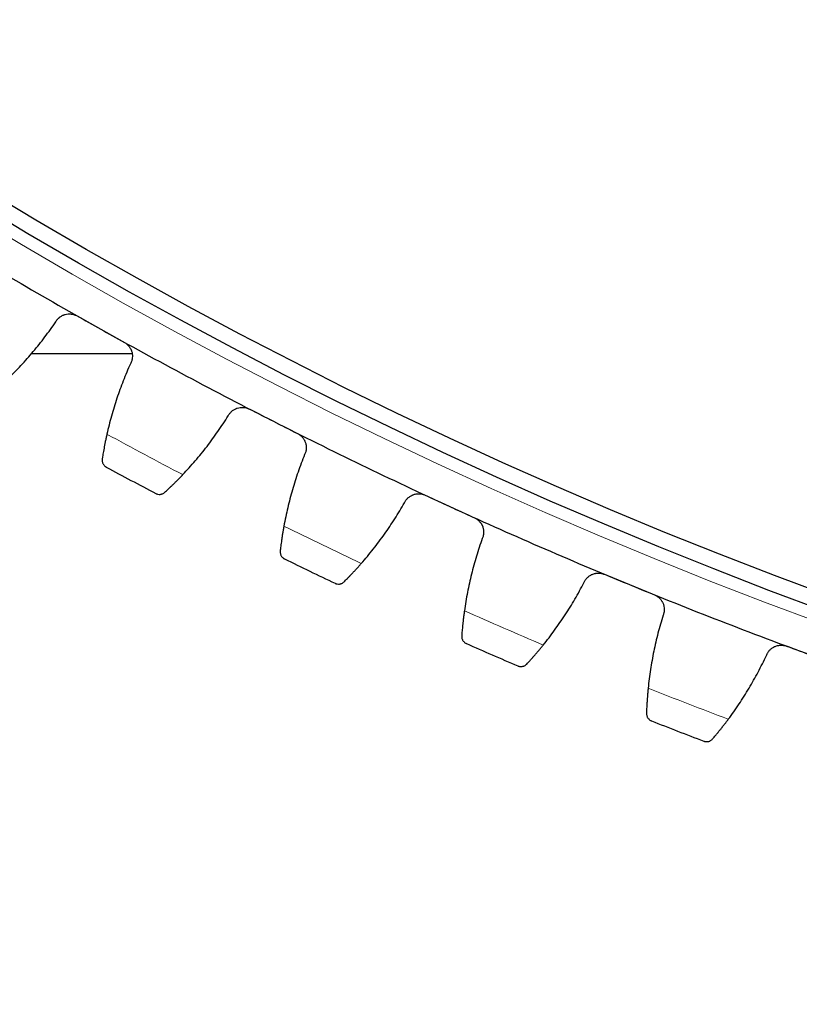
# Model space of a CAD drawing. Header units: inches. Extents: x 0 to 17820, y -10 to 12600.
# Tile 192 of 256: x 7803 to 7902, y 2821 to 2946. Entities that reach past the tile are written whole.
import ezdxf

# ---------------------------------------------------------------- set-up
doc = ezdxf.new("R2010")
doc.units = ezdxf.units.IN
doc.layers.add('1', color=7, linetype='Continuous', true_color=0xffffff)
doc.layers.add('254', color=7, linetype='Continuous', true_color=0xffffff)
doc.styles.add('latin_extended', font='simplex.shx')
doc.dimstyles.get("Standard").update_dxf_attribs({"dimtxt": 0.18, "dimasz": 0.18, "dimexe": 0.18, "dimexo": 0.0625, "dimgap": 0.09, "dimtad": 0, "dimtih": 1, "dimtoh": 1, "dimdec": 4, "dimzin": 0, "dimdsep": 46, "dimtxsty": 'Standard', "dimcen": 0.09, "dimadec": 0, "dimazin": 0, "dimtfac": 1, "dimtdec": 4, "dimtofl": 0, "dimtmove": 0, "dimatfit": 3, "dimfxl": 1, "dimtolj": 1, "dimtzin": 0, "dimarcsym": 0})

# ---------------------------------------------------------------- blocks, each defined once
blk = doc.blocks.new('_U9')
at = {"layer": '254', "color": 3, "linetype": 'Continuous', "lineweight": 13, "transparency": 16777216}
for p, q in [((7491.72, 2808.14), (7491.72, 1680.64)), ((8741.72, 2808.14), (8741.72, 1680.64)), ((7596.72, 1710.64), (8636.72, 1710.64))]:
    blk.add_line(p, q, dxfattribs=at)
at = {"layer": '254', "color": 3, "transparency": 16777216}
for points in [[(7596.72, 1728.14), (7596.72, 1693.14), (7491.72, 1710.64)], [(8636.72, 1693.14), (8636.72, 1728.14), (8741.72, 1710.64)]]:
    blk.add_solid(points, dxfattribs=at)
at = {"layer": 'Defpoints', "color": 0, "transparency": 16777216}
for p in [(7491.72, 2838.14), (8741.72, 2838.14), (8741.72, 1710.64)]:
    blk.add_point(p, dxfattribs=at)
at = {"layer": '254', "color": 2, "lineweight": 13, "transparency": 16777216, "insert": (7941.72, 1868.14), "char_height": 105, "attachment_point": 1, "style": 'latin_extended'}
blk.add_mtext('\\A1;1250', dxfattribs=at)
blk = doc.blocks.new('_U10')
at = {"layer": '254', "color": 3, "linetype": 'Continuous', "lineweight": 13, "transparency": 16777216}
for p, q in [((7677.48, 2873.14), (7677.48, 1920.64)), ((8554.97, 2873.14), (8554.97, 1920.64)), ((7782.48, 1950.64), (8449.97, 1950.64))]:
    blk.add_line(p, q, dxfattribs=at)
at = {"layer": '254', "color": 3, "transparency": 16777216}
for points in [[(7782.48, 1968.14), (7782.48, 1933.14), (7677.48, 1950.64)], [(8449.97, 1933.14), (8449.97, 1968.14), (8554.97, 1950.64)]]:
    blk.add_solid(points, dxfattribs=at)
at = {"layer": 'Defpoints', "color": 0, "transparency": 16777216}
for p in [(7677.48, 2903.14), (8554.97, 2903.14), (8554.97, 1950.64)]:
    blk.add_point(p, dxfattribs=at)
at = {"layer": '254', "color": 2, "lineweight": 13, "transparency": 16777216, "insert": (7981.23, 2108.14), "char_height": 105, "attachment_point": 1, "style": 'latin_extended'}
blk.add_mtext('\\A1;\\C2;880', dxfattribs=at)

msp = doc.modelspace()

# ---------------------------------------------------------------- linework, layer by layer
at = {"layer": '1', "color": 2, "linetype": 'Continuous', "lineweight": 25}
msp.add_line((7804.636, 2903.139), (7817.408, 2903.139), dxfattribs=at)
at = {"layer": '1', "color": 110, "linetype": 'Continuous', "lineweight": 13}
msp.add_circle((8116.72, 3448.139), 616.6, dxfattribs=at)
at = {"layer": '1', "color": 2, "linetype": 'Continuous', "lineweight": 25}
for radius in [615, 613]:
    msp.add_circle((8116.72, 3448.139), radius, dxfattribs=at)
for radius, start, end in [(621, 238.471338, 240.764331), (621, 240.764331, 243.057325), (621, 243.057325, 245.350318), (636, 241.589903, 242.231753), (621, 245.350318, 247.643312), (636, 243.882896, 244.524747), (621, 247.643312, 249.936306), (636, 246.17589, 246.817741), (636, 248.468884, 249.110734)]:
    msp.add_arc((8116.72, 3448.139), radius, start, end, dxfattribs=at)
at = {"layer": '1', "color": 110, "linetype": 'Continuous', "lineweight": 13}
for start, end in [(241.416467, 242.405189), (243.709461, 244.698182), (246.002455, 246.991176), (248.295448, 249.28417)]:
    msp.add_arc((8116.72, 3448.139), 632.294, start, end, dxfattribs=at)
at = {"layer": '1', "color": 2, "linetype": 'Continuous', "lineweight": 25}
for points, knots in [([(7807.709, 2907.169), (7807.773, 2907.281), (7807.847, 2907.385), (7807.972, 2907.53), (7808.016, 2907.576), (7808.085, 2907.643), (7808.109, 2907.664), (7808.158, 2907.707), (7808.183, 2907.728), (7808.31, 2907.827), (7808.418, 2907.897), (7808.589, 2907.985), (7808.648, 2908.012), (7808.739, 2908.048), (7808.77, 2908.059), (7808.832, 2908.08), (7808.863, 2908.09), (7809.019, 2908.135), (7809.146, 2908.158), (7809.309, 2908.172), (7809.342, 2908.174), (7809.408, 2908.177), (7809.441, 2908.177), (7809.54, 2908.175), (7809.606, 2908.171), (7809.801, 2908.149), (7809.93, 2908.122), (7810.088, 2908.071), (7810.12, 2908.06), (7810.182, 2908.036), (7810.213, 2908.024), (7810.305, 2907.984), (7810.365, 2907.955), (7810.423, 2907.922)], [0, 0, 0, 0, 0.125, 0.125, 0.1875, 0.1875, 0.21875, 0.21875, 0.25, 0.25, 0.375, 0.375, 0.4375, 0.4375, 0.46875, 0.46875, 0.5, 0.5, 0.625, 0.625, 0.65625, 0.65625, 0.6875, 0.6875, 0.75, 0.75, 0.875, 0.875, 0.90625, 0.90625, 0.9375, 0.9375, 1, 1, 1, 1]), ([(7816.421, 2904.565), (7816.479, 2904.532), (7816.592, 2904.462), (7816.748, 2904.341), (7816.843, 2904.25), (7816.912, 2904.178), (7816.935, 2904.153), (7816.978, 2904.103), (7816.999, 2904.078), (7817.101, 2903.948), (7817.171, 2903.838), (7817.244, 2903.691), (7817.258, 2903.662), (7817.278, 2903.617), (7817.285, 2903.602), (7817.298, 2903.571), (7817.328, 2903.495), (7817.374, 2903.356), (7817.403, 2903.23), (7817.425, 2903.103), (7817.433, 2903.038), (7817.448, 2902.843), (7817.445, 2902.715), (7817.423, 2902.524), (7817.413, 2902.461), (7817.392, 2902.367), (7817.385, 2902.335), (7817.368, 2902.273), (7817.359, 2902.242), (7817.31, 2902.089), (7817.26, 2901.971), (7817.198, 2901.858)], [0, 0, 0, 0, 0.0625, 0.125, 0.1875, 0.1875, 0.21875, 0.21875, 0.25, 0.25, 0.375, 0.375, 0.40625, 0.40625, 0.421875, 0.421875, 0.4375, 0.5, 0.5625, 0.5625, 0.625, 0.625, 0.75, 0.75, 0.8125, 0.8125, 0.84375, 0.84375, 0.875, 0.875, 1, 1, 1, 1]), ([(7829.601, 2895.238), (7829.66, 2895.353), (7829.73, 2895.46), (7829.849, 2895.61), (7829.891, 2895.658), (7829.958, 2895.727), (7829.981, 2895.75), (7830.028, 2895.794), (7830.052, 2895.816), (7830.174, 2895.921), (7830.279, 2895.994), (7830.447, 2896.089), (7830.505, 2896.118), (7830.594, 2896.158), (7830.625, 2896.171), (7830.686, 2896.194), (7830.716, 2896.205), (7830.871, 2896.256), (7830.997, 2896.285), (7831.159, 2896.305), (7831.192, 2896.308), (7831.258, 2896.313), (7831.291, 2896.315), (7831.39, 2896.318), (7831.456, 2896.316), (7831.652, 2896.302), (7831.781, 2896.28), (7831.942, 2896.235), (7831.974, 2896.225), (7832.037, 2896.204), (7832.068, 2896.193), (7832.162, 2896.157), (7832.222, 2896.13), (7832.282, 2896.1)], [0, 0, 0, 0, 0.125, 0.125, 0.1875, 0.1875, 0.21875, 0.21875, 0.25, 0.25, 0.375, 0.375, 0.4375, 0.4375, 0.46875, 0.46875, 0.5, 0.5, 0.625, 0.625, 0.65625, 0.65625, 0.6875, 0.6875, 0.75, 0.75, 0.875, 0.875, 0.90625, 0.90625, 0.9375, 0.9375, 1, 1, 1, 1]), ([(7814.206, 2892.909), (7814.169, 2892.747), (7814.135, 2892.589), (7814.068, 2892.279), (7814.005, 2891.974), (7813.947, 2891.681), (7813.905, 2891.467), (7813.892, 2891.396), (7813.872, 2891.291), (7813.865, 2891.256), (7813.853, 2891.187), (7813.846, 2891.153), (7813.815, 2890.984), (7813.769, 2890.726), (7813.728, 2890.488), (7813.69, 2890.262), (7813.673, 2890.154), (7813.653, 2890.027), (7813.649, 2890.002), (7813.641, 2889.953), (7813.629, 2889.88), (7813.619, 2889.811), (7813.612, 2889.767)], [0, 0, 0, 0, 0.125, 0.125, 0.25, 0.375, 0.375, 0.4375, 0.4375, 0.46875, 0.46875, 0.5, 0.5, 0.625, 0.75, 0.75, 0.875, 0.875, 0.90625, 0.90625, 0.9375, 1, 1, 1, 1]), ([(7838.41, 2892.985), (7838.469, 2892.955), (7838.584, 2892.889), (7838.745, 2892.774), (7838.844, 2892.687), (7838.916, 2892.618), (7838.939, 2892.595), (7838.985, 2892.546), (7839.007, 2892.522), (7839.113, 2892.396), (7839.188, 2892.289), (7839.267, 2892.145), (7839.282, 2892.116), (7839.304, 2892.072), (7839.311, 2892.057), (7839.325, 2892.027), (7839.359, 2891.953), (7839.41, 2891.816), (7839.444, 2891.691), (7839.471, 2891.564), (7839.482, 2891.5), (7839.505, 2891.306), (7839.507, 2891.178), (7839.493, 2890.986), (7839.485, 2890.923), (7839.468, 2890.828), (7839.462, 2890.796), (7839.448, 2890.733), (7839.44, 2890.702), (7839.397, 2890.547), (7839.352, 2890.427), (7839.294, 2890.312)], [0, 0, 0, 0, 0.0625, 0.125, 0.1875, 0.1875, 0.21875, 0.21875, 0.25, 0.25, 0.375, 0.375, 0.40625, 0.40625, 0.421875, 0.421875, 0.4375, 0.5, 0.5625, 0.5625, 0.625, 0.625, 0.75, 0.75, 0.8125, 0.8125, 0.84375, 0.84375, 0.875, 0.875, 1, 1, 1, 1]), ([(7813.612, 2889.767), (7813.603, 2889.707), (7813.599, 2889.649), (7813.602, 2889.536), (7813.608, 2889.482), (7813.628, 2889.377), (7813.642, 2889.326), (7813.677, 2889.229), (7813.697, 2889.183), (7813.745, 2889.095), (7813.772, 2889.053), (7813.831, 2888.975), (7813.863, 2888.939), (7813.93, 2888.872), (7813.967, 2888.841), (7814.024, 2888.798), (7814.053, 2888.778), (7814.088, 2888.756), (7814.106, 2888.746), (7814.114, 2888.742), (7814.119, 2888.739), (7814.122, 2888.737), (7814.125, 2888.736)], [0, 0, 0, 0, 0.125, 0.125, 0.25, 0.25, 0.375, 0.375, 0.5, 0.5, 0.625, 0.625, 0.75, 0.75, 0.875, 0.875, 0.9375, 0.96875, 0.984375, 0.9921875, 0.9921875, 1, 1, 1, 1]), ([(7821.552, 2885.53), (7821.618, 2885.59), (7821.688, 2885.655), (7821.837, 2885.793), (7821.995, 2885.941), (7822.17, 2886.107), (7822.285, 2886.217), (7822.308, 2886.239), (7822.355, 2886.284), (7822.378, 2886.307), (7822.45, 2886.376), (7822.498, 2886.423), (7822.646, 2886.566), (7822.746, 2886.665), (7822.952, 2886.869), (7823.057, 2886.974), (7823.218, 2887.137), (7823.272, 2887.192), (7823.355, 2887.276), (7823.382, 2887.305), (7823.438, 2887.361), (7823.465, 2887.39), (7823.605, 2887.534), (7823.718, 2887.652), (7823.832, 2887.771)], [0, 0, 0, 0, 0.125, 0.125, 0.25, 0.375, 0.375, 0.40625, 0.40625, 0.4375, 0.4375, 0.5, 0.5, 0.625, 0.625, 0.75, 0.75, 0.8125, 0.8125, 0.84375, 0.84375, 0.875, 0.875, 1, 1, 1, 1]), ([(7820.41, 2885.381), (7820.411, 2885.381), (7820.413, 2885.38), (7820.415, 2885.379), (7820.417, 2885.378), (7820.421, 2885.376), (7820.428, 2885.372), (7820.447, 2885.363), (7820.485, 2885.345), (7820.518, 2885.332), (7820.585, 2885.308), (7820.63, 2885.296), (7820.77, 2885.267), (7820.867, 2885.261), (7821.015, 2885.275), (7821.065, 2885.283), (7821.14, 2885.302), (7821.166, 2885.309), (7821.216, 2885.325), (7821.241, 2885.335), (7821.316, 2885.366), (7821.365, 2885.392), (7821.461, 2885.453), (7821.507, 2885.489), (7821.552, 2885.53)], [0, 0, 0, 0, 0.0039063, 0.0039063, 0.0078125, 0.0078125, 0.015625, 0.03125, 0.0625, 0.125, 0.125, 0.25, 0.25, 0.5, 0.5, 0.625, 0.625, 0.6875, 0.6875, 0.75, 0.75, 0.875, 0.875, 1, 1, 1, 1]), ([(7851.952, 2884.194), (7852.007, 2884.31), (7852.072, 2884.42), (7852.185, 2884.575), (7852.225, 2884.624), (7852.289, 2884.696), (7852.311, 2884.72), (7852.356, 2884.766), (7852.379, 2884.789), (7852.498, 2884.898), (7852.6, 2884.976), (7852.764, 2885.078), (7852.82, 2885.109), (7852.908, 2885.152), (7852.938, 2885.166), (7852.998, 2885.192), (7853.028, 2885.204), (7853.18, 2885.261), (7853.305, 2885.295), (7853.467, 2885.322), (7853.499, 2885.326), (7853.565, 2885.334), (7853.598, 2885.337), (7853.697, 2885.344), (7853.762, 2885.345), (7853.959, 2885.338), (7854.089, 2885.321), (7854.251, 2885.283), (7854.284, 2885.275), (7854.348, 2885.256), (7854.38, 2885.246), (7854.474, 2885.214), (7854.536, 2885.189), (7854.597, 2885.161)], [0, 0, 0, 0, 0.125, 0.125, 0.1875, 0.1875, 0.21875, 0.21875, 0.25, 0.25, 0.375, 0.375, 0.4375, 0.4375, 0.46875, 0.46875, 0.5, 0.5, 0.625, 0.625, 0.65625, 0.65625, 0.6875, 0.6875, 0.75, 0.75, 0.875, 0.875, 0.90625, 0.90625, 0.9375, 0.9375, 1, 1, 1, 1]), ([(7860.844, 2882.295), (7860.905, 2882.267), (7861.022, 2882.205), (7861.188, 2882.097), (7861.29, 2882.015), (7861.365, 2881.948), (7861.389, 2881.926), (7861.436, 2881.879), (7861.459, 2881.855), (7861.571, 2881.734), (7861.649, 2881.63), (7861.734, 2881.49), (7861.751, 2881.461), (7861.774, 2881.418), (7861.782, 2881.403), (7861.797, 2881.374), (7861.834, 2881.301), (7861.891, 2881.166), (7861.929, 2881.043), (7861.962, 2880.917), (7861.975, 2880.854), (7862.006, 2880.661), (7862.013, 2880.532), (7862.006, 2880.341), (7862.001, 2880.277), (7861.988, 2880.181), (7861.983, 2880.149), (7861.971, 2880.086), (7861.965, 2880.054), (7861.928, 2879.898), (7861.887, 2879.776), (7861.835, 2879.659)], [0, 0, 0, 0, 0.0625, 0.125, 0.1875, 0.1875, 0.21875, 0.21875, 0.25, 0.25, 0.375, 0.375, 0.40625, 0.40625, 0.421875, 0.421875, 0.4375, 0.5, 0.5625, 0.5625, 0.625, 0.625, 0.75, 0.75, 0.8125, 0.8125, 0.84375, 0.84375, 0.875, 0.875, 1, 1, 1, 1]), ([(7836.662, 2881.25), (7836.633, 2881.087), (7836.604, 2880.928), (7836.55, 2880.615), (7836.499, 2880.308), (7836.453, 2880.013), (7836.42, 2879.797), (7836.409, 2879.726), (7836.394, 2879.62), (7836.389, 2879.585), (7836.379, 2879.515), (7836.374, 2879.481), (7836.349, 2879.311), (7836.313, 2879.051), (7836.282, 2878.812), (7836.254, 2878.584), (7836.24, 2878.476), (7836.225, 2878.348), (7836.222, 2878.323), (7836.216, 2878.273), (7836.208, 2878.2), (7836.2, 2878.131), (7836.195, 2878.087)], [0, 0, 0, 0, 0.125, 0.125, 0.25, 0.375, 0.375, 0.4375, 0.4375, 0.46875, 0.46875, 0.5, 0.5, 0.625, 0.75, 0.75, 0.875, 0.875, 0.90625, 0.90625, 0.9375, 1, 1, 1, 1]), ([(7836.195, 2878.087), (7836.188, 2878.027), (7836.187, 2877.969), (7836.194, 2877.856), (7836.202, 2877.802), (7836.226, 2877.697), (7836.242, 2877.648), (7836.281, 2877.552), (7836.304, 2877.507), (7836.355, 2877.42), (7836.384, 2877.38), (7836.445, 2877.304), (7836.478, 2877.269), (7836.549, 2877.205), (7836.586, 2877.175), (7836.645, 2877.135), (7836.675, 2877.116), (7836.711, 2877.096), (7836.73, 2877.087), (7836.738, 2877.082), (7836.743, 2877.08), (7836.746, 2877.079), (7836.748, 2877.077)], [0, 0, 0, 0, 0.125, 0.125, 0.25, 0.25, 0.375, 0.375, 0.5, 0.5, 0.625, 0.625, 0.75, 0.75, 0.875, 0.875, 0.9375, 0.96875, 0.984375, 0.9921875, 0.9921875, 1, 1, 1, 1]), ([(7844.298, 2874.171), (7844.361, 2874.233), (7844.429, 2874.301), (7844.573, 2874.445), (7844.725, 2874.599), (7844.893, 2874.772), (7845.003, 2874.886), (7845.025, 2874.91), (7845.07, 2874.956), (7845.093, 2874.98), (7845.162, 2875.052), (7845.208, 2875.101), (7845.349, 2875.25), (7845.446, 2875.353), (7845.643, 2875.565), (7845.744, 2875.674), (7845.899, 2875.844), (7845.951, 2875.901), (7846.029, 2875.988), (7846.056, 2876.017), (7846.109, 2876.076), (7846.136, 2876.106), (7846.269, 2876.256), (7846.377, 2876.377), (7846.486, 2876.502)], [0, 0, 0, 0, 0.125, 0.125, 0.25, 0.375, 0.375, 0.40625, 0.40625, 0.4375, 0.4375, 0.5, 0.5, 0.625, 0.625, 0.75, 0.75, 0.8125, 0.8125, 0.84375, 0.84375, 0.875, 0.875, 1, 1, 1, 1]), ([(7874.727, 2874.052), (7874.778, 2874.171), (7874.838, 2874.283), (7874.945, 2874.442), (7874.983, 2874.493), (7875.044, 2874.568), (7875.065, 2874.592), (7875.108, 2874.64), (7875.131, 2874.664), (7875.244, 2874.778), (7875.343, 2874.859), (7875.503, 2874.968), (7875.558, 2875.001), (7875.644, 2875.048), (7875.673, 2875.063), (7875.732, 2875.091), (7875.762, 2875.105), (7875.912, 2875.168), (7876.035, 2875.207), (7876.196, 2875.24), (7876.228, 2875.246), (7876.293, 2875.256), (7876.326, 2875.26), (7876.424, 2875.271), (7876.49, 2875.274), (7876.687, 2875.276), (7876.818, 2875.264), (7876.981, 2875.233), (7877.014, 2875.225), (7877.079, 2875.21), (7877.111, 2875.201), (7877.206, 2875.172), (7877.269, 2875.15), (7877.331, 2875.125)], [0, 0, 0, 0, 0.125, 0.125, 0.1875, 0.1875, 0.21875, 0.21875, 0.25, 0.25, 0.375, 0.375, 0.4375, 0.4375, 0.46875, 0.46875, 0.5, 0.5, 0.625, 0.625, 0.65625, 0.65625, 0.6875, 0.6875, 0.75, 0.75, 0.875, 0.875, 0.90625, 0.90625, 0.9375, 0.9375, 1, 1, 1, 1]), ([(7843.163, 2873.977), (7843.164, 2873.976), (7843.166, 2873.976), (7843.168, 2873.974), (7843.17, 2873.974), (7843.174, 2873.972), (7843.182, 2873.968), (7843.201, 2873.96), (7843.239, 2873.944), (7843.273, 2873.932), (7843.341, 2873.911), (7843.387, 2873.9), (7843.528, 2873.877), (7843.625, 2873.875), (7843.772, 2873.894), (7843.822, 2873.905), (7843.896, 2873.926), (7843.921, 2873.934), (7843.97, 2873.953), (7843.995, 2873.963), (7844.068, 2873.998), (7844.117, 2874.026), (7844.21, 2874.09), (7844.255, 2874.128), (7844.298, 2874.171)], [0, 0, 0, 0, 0.0039062, 0.0039062, 0.0078125, 0.0078125, 0.015625, 0.03125, 0.0625, 0.125, 0.125, 0.25, 0.25, 0.5, 0.5, 0.625, 0.625, 0.6875, 0.6875, 0.75, 0.75, 0.875, 0.875, 1, 1, 1, 1]), ([(7883.688, 2872.51), (7883.75, 2872.485), (7883.87, 2872.428), (7884.039, 2872.327), (7884.145, 2872.248), (7884.222, 2872.185), (7884.247, 2872.163), (7884.296, 2872.119), (7884.32, 2872.096), (7884.437, 2871.979), (7884.519, 2871.878), (7884.61, 2871.742), (7884.628, 2871.714), (7884.653, 2871.672), (7884.661, 2871.657), (7884.677, 2871.629), (7884.717, 2871.557), (7884.779, 2871.424), (7884.822, 2871.303), (7884.86, 2871.179), (7884.876, 2871.116), (7884.914, 2870.924), (7884.927, 2870.796), (7884.927, 2870.604), (7884.925, 2870.54), (7884.916, 2870.444), (7884.912, 2870.412), (7884.903, 2870.348), (7884.898, 2870.316), (7884.867, 2870.159), (7884.831, 2870.036), (7884.783, 2869.916)], [0, 0, 0, 0, 0.0625, 0.125, 0.1875, 0.1875, 0.21875, 0.21875, 0.25, 0.25, 0.375, 0.375, 0.40625, 0.40625, 0.421875, 0.421875, 0.4375, 0.5, 0.5625, 0.5625, 0.625, 0.625, 0.75, 0.75, 0.8125, 0.8125, 0.84375, 0.84375, 0.875, 0.875, 1, 1, 1, 1]), ([(7859.568, 2870.499), (7859.544, 2870.335), (7859.523, 2870.175), (7859.481, 2869.86), (7859.442, 2869.551), (7859.408, 2869.255), (7859.384, 2869.037), (7859.376, 2868.966), (7859.364, 2868.859), (7859.361, 2868.824), (7859.353, 2868.754), (7859.35, 2868.72), (7859.332, 2868.549), (7859.307, 2868.288), (7859.285, 2868.048), (7859.266, 2867.819), (7859.257, 2867.71), (7859.247, 2867.582), (7859.245, 2867.557), (7859.241, 2867.507), (7859.235, 2867.434), (7859.23, 2867.364), (7859.227, 2867.32)], [0, 0, 0, 0, 0.125, 0.125, 0.25, 0.375, 0.375, 0.4375, 0.4375, 0.46875, 0.46875, 0.5, 0.5, 0.625, 0.75, 0.75, 0.875, 0.875, 0.90625, 0.90625, 0.9375, 1, 1, 1, 1]), ([(7859.227, 2867.32), (7859.223, 2867.259), (7859.224, 2867.201), (7859.236, 2867.089), (7859.246, 2867.035), (7859.274, 2866.932), (7859.292, 2866.883), (7859.334, 2866.789), (7859.359, 2866.744), (7859.414, 2866.66), (7859.444, 2866.621), (7859.509, 2866.548), (7859.543, 2866.514), (7859.616, 2866.453), (7859.655, 2866.425), (7859.715, 2866.387), (7859.746, 2866.369), (7859.783, 2866.35), (7859.802, 2866.341), (7859.81, 2866.338), (7859.815, 2866.335), (7859.818, 2866.334), (7859.82, 2866.333)], [0, 0, 0, 0, 0.125, 0.125, 0.25, 0.25, 0.375, 0.375, 0.5, 0.5, 0.625, 0.625, 0.75, 0.75, 0.875, 0.875, 0.9375, 0.96875, 0.984375, 0.9921875, 0.9921875, 1, 1, 1, 1]), ([(7867.481, 2863.731), (7867.541, 2863.796), (7867.606, 2863.866), (7867.744, 2864.016), (7867.889, 2864.176), (7868.051, 2864.356), (7868.156, 2864.474), (7868.177, 2864.498), (7868.22, 2864.547), (7868.242, 2864.571), (7868.308, 2864.646), (7868.352, 2864.697), (7868.488, 2864.851), (7868.58, 2864.958), (7868.769, 2865.178), (7868.865, 2865.291), (7869.013, 2865.466), (7869.063, 2865.526), (7869.138, 2865.616), (7869.163, 2865.646), (7869.214, 2865.707), (7869.239, 2865.738), (7869.367, 2865.893), (7869.47, 2866.019), (7869.574, 2866.147)], [0, 0, 0, 0, 0.125, 0.125, 0.25, 0.375, 0.375, 0.40625, 0.40625, 0.4375, 0.4375, 0.5, 0.5, 0.625, 0.625, 0.75, 0.75, 0.8125, 0.8125, 0.84375, 0.84375, 0.875, 0.875, 1, 1, 1, 1]), ([(7897.89, 2864.829), (7897.936, 2864.95), (7897.992, 2865.065), (7898.092, 2865.228), (7898.128, 2865.281), (7898.186, 2865.358), (7898.206, 2865.383), (7898.247, 2865.432), (7898.269, 2865.457), (7898.378, 2865.576), (7898.473, 2865.661), (7898.629, 2865.776), (7898.682, 2865.811), (7898.766, 2865.861), (7898.795, 2865.878), (7898.853, 2865.908), (7898.882, 2865.923), (7899.029, 2865.992), (7899.151, 2866.036), (7899.31, 2866.075), (7899.342, 2866.082), (7899.406, 2866.095), (7899.439, 2866.101), (7899.537, 2866.115), (7899.603, 2866.122), (7899.799, 2866.131), (7899.93, 2866.124), (7900.095, 2866.099), (7900.128, 2866.094), (7900.193, 2866.08), (7900.226, 2866.073), (7900.322, 2866.048), (7900.386, 2866.029), (7900.449, 2866.006)], [0, 0, 0, 0, 0.125, 0.125, 0.1875, 0.1875, 0.21875, 0.21875, 0.25, 0.25, 0.375, 0.375, 0.4375, 0.4375, 0.46875, 0.46875, 0.5, 0.5, 0.625, 0.625, 0.65625, 0.65625, 0.6875, 0.6875, 0.75, 0.75, 0.875, 0.875, 0.90625, 0.90625, 0.9375, 0.9375, 1, 1, 1, 1]), ([(7866.354, 2863.492), (7866.355, 2863.491), (7866.357, 2863.49), (7866.359, 2863.489), (7866.361, 2863.489), (7866.365, 2863.487), (7866.373, 2863.484), (7866.393, 2863.476), (7866.432, 2863.462), (7866.465, 2863.451), (7866.534, 2863.433), (7866.581, 2863.424), (7866.722, 2863.407), (7866.819, 2863.408), (7866.966, 2863.434), (7867.015, 2863.446), (7867.089, 2863.47), (7867.113, 2863.48), (7867.162, 2863.5), (7867.186, 2863.512), (7867.258, 2863.549), (7867.305, 2863.579), (7867.396, 2863.647), (7867.439, 2863.686), (7867.481, 2863.731)], [0, 0, 0, 0, 0.0039062, 0.0039062, 0.0078125, 0.0078125, 0.015625, 0.03125, 0.0625, 0.125, 0.125, 0.25, 0.25, 0.5, 0.5, 0.625, 0.625, 0.6875, 0.6875, 0.75, 0.75, 0.875, 0.875, 1, 1, 1, 1]), ([(7882.885, 2860.673), (7882.868, 2860.508), (7882.853, 2860.347), (7882.824, 2860.031), (7882.797, 2859.721), (7882.775, 2859.423), (7882.759, 2859.205), (7882.754, 2859.133), (7882.747, 2859.026), (7882.745, 2858.991), (7882.74, 2858.921), (7882.738, 2858.887), (7882.728, 2858.716), (7882.713, 2858.453), (7882.701, 2858.212), (7882.69, 2857.983), (7882.686, 2857.874), (7882.681, 2857.745), (7882.68, 2857.72), (7882.678, 2857.67), (7882.675, 2857.597), (7882.673, 2857.527), (7882.672, 2857.483)], [0, 0, 0, 0, 0.125, 0.125, 0.25, 0.375, 0.375, 0.4375, 0.4375, 0.46875, 0.46875, 0.5, 0.5, 0.625, 0.75, 0.75, 0.875, 0.875, 0.90625, 0.90625, 0.9375, 1, 1, 1, 1]), ([(7882.672, 2857.483), (7882.67, 2857.422), (7882.673, 2857.364), (7882.689, 2857.252), (7882.702, 2857.199), (7882.734, 2857.097), (7882.754, 2857.048), (7882.8, 2856.956), (7882.826, 2856.913), (7882.885, 2856.831), (7882.916, 2856.793), (7882.984, 2856.723), (7883.02, 2856.69), (7883.095, 2856.632), (7883.135, 2856.605), (7883.196, 2856.57), (7883.228, 2856.553), (7883.266, 2856.536), (7883.285, 2856.528), (7883.293, 2856.525), (7883.299, 2856.522), (7883.301, 2856.521), (7883.304, 2856.52)], [0, 0, 0, 0, 0.125, 0.125, 0.25, 0.25, 0.375, 0.375, 0.5, 0.5, 0.625, 0.625, 0.75, 0.75, 0.875, 0.875, 0.9375, 0.96875, 0.984375, 0.9921875, 0.9921875, 1, 1, 1, 1]), ([(7891.062, 2854.227), (7891.12, 2854.294), (7891.182, 2854.367), (7891.314, 2854.523), (7891.453, 2854.688), (7891.607, 2854.874), (7891.707, 2854.996), (7891.727, 2855.021), (7891.769, 2855.072), (7891.789, 2855.097), (7891.852, 2855.174), (7891.895, 2855.227), (7892.024, 2855.387), (7892.112, 2855.497), (7892.291, 2855.724), (7892.383, 2855.841), (7892.524, 2856.022), (7892.571, 2856.083), (7892.643, 2856.177), (7892.667, 2856.208), (7892.715, 2856.271), (7892.739, 2856.303), (7892.86, 2856.462), (7892.958, 2856.593), (7893.057, 2856.725)], [0, 0, 0, 0, 0.125, 0.125, 0.25, 0.375, 0.375, 0.40625, 0.40625, 0.4375, 0.4375, 0.5, 0.5, 0.625, 0.625, 0.75, 0.75, 0.8125, 0.8125, 0.84375, 0.84375, 0.875, 0.875, 1, 1, 1, 1]), ([(7889.946, 2853.943), (7889.947, 2853.942), (7889.949, 2853.942), (7889.952, 2853.941), (7889.953, 2853.94), (7889.957, 2853.939), (7889.966, 2853.935), (7889.985, 2853.929), (7890.025, 2853.916), (7890.059, 2853.907), (7890.128, 2853.891), (7890.175, 2853.884), (7890.317, 2853.873), (7890.414, 2853.878), (7890.56, 2853.909), (7890.608, 2853.923), (7890.681, 2853.951), (7890.705, 2853.961), (7890.753, 2853.984), (7890.776, 2853.996), (7890.847, 2854.036), (7890.893, 2854.068), (7890.981, 2854.14), (7891.023, 2854.18), (7891.062, 2854.227)], [0, 0, 0, 0, 0.0039062, 0.0039062, 0.0078125, 0.0078125, 0.015625, 0.03125, 0.0625, 0.125, 0.125, 0.25, 0.25, 0.5, 0.5, 0.625, 0.625, 0.6875, 0.6875, 0.75, 0.75, 0.875, 0.875, 1, 1, 1, 1])]:
    msp.add_open_spline(points, degree=3, knots=knots, dxfattribs=at)
for points in [[(7810.423, 2907.922), (7811.423, 2907.362), (7812.422, 2906.803), (7813.422, 2906.243)], [(7801.646, 2899.938), (7802.213, 2900.49), (7803.317, 2901.619), (7804.879, 2903.389), (7806.348, 2905.234), (7807.266, 2906.515), (7807.709, 2907.169)], [(7813.422, 2906.243), (7814.422, 2905.684), (7815.421, 2905.124), (7816.421, 2904.565)], [(7817.198, 2901.858), (7816.873, 2901.138), (7816.261, 2899.686), (7815.456, 2897.469), (7814.765, 2895.212), (7814.379, 2893.681), (7814.206, 2892.909)], [(7832.282, 2896.1), (7833.303, 2895.58), (7834.325, 2895.061), (7835.346, 2894.542)], [(7823.832, 2887.771), (7824.376, 2888.345), (7825.434, 2889.518), (7826.923, 2891.349), (7828.318, 2893.251), (7829.184, 2894.568), (7829.601, 2895.238)], [(7835.346, 2894.542), (7836.367, 2894.023), (7837.388, 2893.504), (7838.41, 2892.985)], [(7839.294, 2890.312), (7838.998, 2889.58), (7838.445, 2888.104), (7837.73, 2885.856), (7837.129, 2883.573), (7836.805, 2882.028), (7836.662, 2881.25)], [(7854.597, 2885.161), (7855.638, 2884.684), (7856.679, 2884.206), (7857.72, 2883.728)], [(7846.486, 2876.502), (7847.008, 2877.097), (7848.017, 2878.311), (7849.432, 2880.2), (7850.75, 2882.157), (7851.562, 2883.507), (7851.952, 2884.194)], [(7857.72, 2883.728), (7858.761, 2883.25), (7859.803, 2882.772), (7860.844, 2882.295)], [(7861.835, 2879.659), (7861.568, 2878.915), (7861.075, 2877.419), (7860.45, 2875.144), (7859.941, 2872.839), (7859.679, 2871.282), (7859.568, 2870.499)], [(7877.331, 2875.125), (7878.391, 2874.689), (7879.45, 2874.253), (7880.51, 2873.817)], [(7869.574, 2866.147), (7870.071, 2866.763), (7871.031, 2868.016), (7872.37, 2869.96), (7873.607, 2871.969), (7874.365, 2873.35), (7874.727, 2874.052)], [(7880.51, 2873.817), (7881.569, 2873.382), (7882.628, 2872.946), (7883.688, 2872.51)], [(7884.783, 2869.916), (7884.547, 2869.163), (7884.114, 2867.648), (7883.58, 2865.349), (7883.164, 2863.026), (7882.965, 2861.46), (7882.885, 2860.673)], [(7893.057, 2856.725), (7893.529, 2857.36), (7894.438, 2858.651), (7895.698, 2860.647), (7896.855, 2862.703), (7897.557, 2864.114), (7897.89, 2864.829)], [(7900.449, 2866.006), (7901.525, 2865.613), (7902.601, 2865.22), (7903.677, 2864.827)]]:
    msp.add_open_spline(points, degree=3, dxfattribs=at)

# ---------------------------------------------------------------- dimensions: what is measured, and where the dimension line sits
at = {"layer": '254', "color": 2, "linetype": 'Continuous', "lineweight": 13}
dim = msp.add_linear_dim(base=(8554.97, 1950.639), p1=(7677.482, 2903.139), p2=(8554.97, 2903.139), text='\\C2;880', dimstyle='Standard', override={"dimscale": 30, "dimtxt": 3.5, "dimasz": 3.5, "dimexe": 1, "dimexo": 1, "dimgap": 1.75, "dimtad": 1, "dimtih": 1, "dimtoh": 0, "dimdec": 2, "dimlfac": 0.033333, "dimzin": 8, "dimdsep": 46, "dimlunit": 2, "dimpost": '', "dimtxsty": 'latin_extended', "dimsah": 1, "dimse1": 0, "dimse2": 0, "dimsd1": 0, "dimsd2": 0, "dimclrd": 3, "dimclre": 3, "dimclrt": 2, "dimtol": 0, "dimtm": -0.1, "dimtfac": 0.714286, "dimtdec": 3, "dimtofl": 1, "dimtmove": 0, "dimtzin": 8, "dimlwd": 13, "dimlwe": 13}, dxfattribs=at)
dim.commit()
dim.dimension.update_dxf_attribs({"geometry": '_U10', "text_midpoint": (8116.226, 1950.639), "dimtype": 160})
dim = msp.add_linear_dim(base=(8741.72, 1710.639), p1=(7491.72, 2838.139), p2=(8741.72, 2838.139), dimstyle='Standard', override={"dimscale": 30, "dimtxt": 3.5, "dimasz": 3.5, "dimexe": 1, "dimexo": 1, "dimgap": 1.75, "dimtad": 1, "dimtih": 1, "dimtoh": 0, "dimdec": 2, "dimlfac": 1, "dimzin": 8, "dimdsep": 46, "dimlunit": 2, "dimtxsty": 'latin_extended', "dimsah": 1, "dimse1": 0, "dimse2": 0, "dimsd1": 0, "dimsd2": 0, "dimclrd": 3, "dimclre": 3, "dimclrt": 2, "dimtol": 0, "dimtm": -0.1, "dimtfac": 0.714286, "dimtdec": 3, "dimtofl": 1, "dimtmove": 0, "dimtzin": 8, "dimlwd": 13, "dimlwe": 13}, dxfattribs=at)
dim.commit()
dim.dimension.update_dxf_attribs({"geometry": '_U9', "text_midpoint": (8116.72, 1710.639), "dimtype": 160})

doc.saveas('drawing.dxf')
